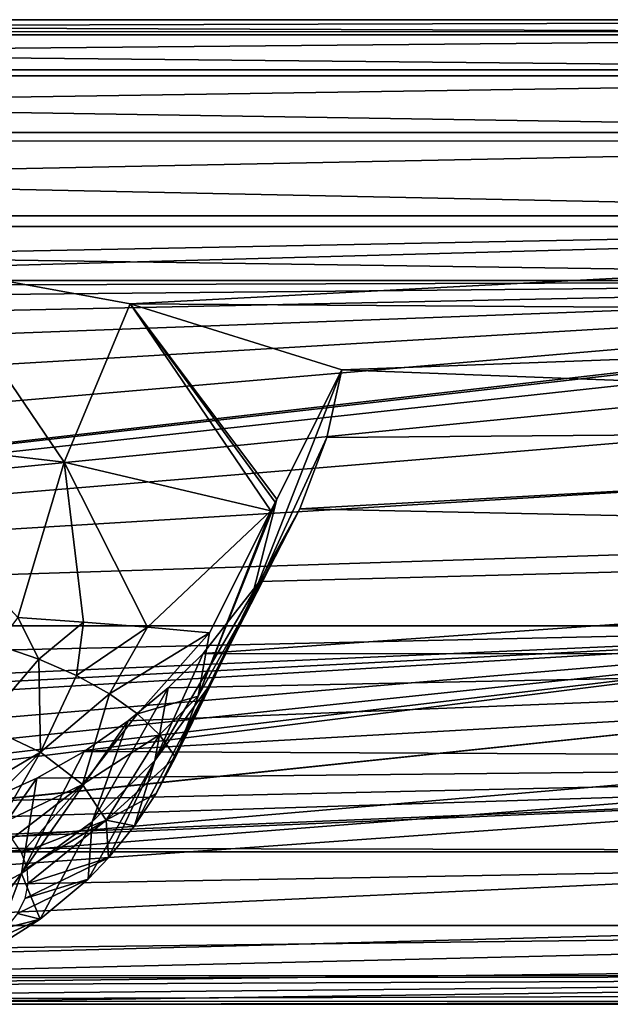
# Model space of a CAD drawing. Header units: millimetres. Extents: x -151 to 151, y -40 to 44.
# Tile 70 of 124: x 12 to 38, y -22 to 22. Entities that reach past the tile are written whole.
import ezdxf

# ---------------------------------------------------------------- set-up
doc = ezdxf.new("R2010")
doc.units = ezdxf.units.MM
doc.header["$LTSCALE"] = 45.597872
for name, color, linetype in [('14', 7, 'CONTINUOUS'), ('15', 7, 'CONTINUOUS'), ('16', 7, 'CONTINUOUS'), ('17', 7, 'CONTINUOUS'), ('18', 7, 'CONTINUOUS'), ('20', 7, 'CONTINUOUS'), ('21', 7, 'CONTINUOUS'), ('22', 7, 'CONTINUOUS')]:
    doc.layers.add(name, color=color, linetype=linetype)

msp = doc.modelspace()

# ---------------------------------------------------------------- linework, layer by layer
at = {"layer": '14', "color": 7, "linetype": 'CONTINUOUS', "true_color": 0xe0f2ff}
for points in [[(-91, 21.747, -0.294), (-91, 21.219, 4.771), (91, 21.748, -0.293), (-91, 21.747, -0.294)], [(91, 21.084, -5.341), (-91, 21.747, -0.294), (91, 21.748, -0.293), (91, 21.084, -5.341)], [(91, 21.748, -0.293), (-91, 21.219, 4.771), (91, 21.22, 4.771), (91, 21.748, -0.293)], [(-91, 21.083, -5.343), (-91, 21.747, -0.294), (91, 21.084, -5.341), (-91, 21.083, -5.343)], [(-91, 21.219, 4.771), (-91, 19.528, 9.574), (91, 21.22, 4.771), (-91, 21.219, 4.771)], [(91, 21.22, 4.771), (-91, 19.528, 9.574), (91, 19.53, 9.574), (91, 21.22, 4.771)], [(91, 19.265, -10.096), (-91, 21.083, -5.343), (91, 21.084, -5.341), (91, 19.265, -10.096)], [(-91, 19.262, -10.099), (-91, 21.083, -5.343), (91, 19.265, -10.096), (-91, 19.262, -10.099)], [(-91, 19.528, 9.574), (-91, 16.766, 13.854), (91, 19.53, 9.574), (-91, 19.528, 9.574)], [(91, 19.53, 9.574), (-91, 16.766, 13.854), (91, 16.769, 13.852), (91, 19.53, 9.574)], [(91, 16.389, -14.299), (-91, 19.262, -10.099), (91, 19.265, -10.096), (91, 16.389, -14.299)], [(-91, 16.387, -14.301), (-91, 19.262, -10.099), (91, 16.389, -14.299), (-91, 16.387, -14.301)], [(-91, 16.766, 13.854), (-91, 13.085, 17.373), (91, 16.769, 13.852), (-91, 16.766, 13.854)], [(91, 16.769, 13.852), (-91, 13.085, 17.373), (91, 13.088, 17.371), (91, 16.769, 13.852)], [(91, 12.615, -17.718), (-91, 16.387, -14.301), (91, 16.389, -14.299), (91, 12.615, -17.718)], [(-91, 12.614, -17.719), (-91, 16.387, -14.301), (91, 12.615, -17.718), (-91, 12.614, -17.719)], [(-91, 13.085, 17.373), (0, 11.292, 18.589), (91, 13.088, 17.371), (-91, 13.085, 17.373)], [(0, 11.292, 18.589), (8.197, 10.797, 18.881), (91, 13.088, 17.371), (0, 11.292, 18.589)], [(8.197, 10.797, 18.881), (16.957, 9.198, 19.709), (91, 13.088, 17.371), (8.197, 10.797, 18.881)], [(91, 13.088, 17.371), (16.957, 9.198, 19.709), (91, 8.691, 19.938), (91, 13.088, 17.371)], [(74.01, 10.219, -19.2), (-91, 12.614, -17.719), (91, 12.615, -17.718), (74.01, 10.219, -19.2)], [(-91, 12.614, -17.719), (74.01, 10.219, -19.2), (-74.01, 10.219, -19.2), (-91, 12.614, -17.719)], [(16.957, 9.198, 19.709), (26.321, 6.277, 20.825), (91, 8.691, 19.938), (16.957, 9.198, 19.709)], [(91, 8.691, 19.938), (26.321, 6.277, 20.825), (91, 3.818, 21.412), (91, 8.691, 19.938)], [(26.321, 6.277, 20.825), (25.652, 3.289, 21.5), (91, 3.818, 21.412), (26.321, 6.277, 20.825)], [(25.652, 3.289, 21.5), (24.467, 0.142, 21.75), (91, 3.818, 21.412), (25.652, 3.289, 21.5)], [(91, 3.818, 21.412), (24.467, 0.142, 21.75), (91, -1.264, 21.713), (91, 3.818, 21.412)], [(24.467, 0.142, 21.75), (22.682, -3.071, 21.532), (91, -1.264, 21.713), (24.467, 0.142, 21.75)], [(22.682, -3.071, 21.532), (20.187, -6.247, 20.833), (91, -1.264, 21.713), (22.682, -3.071, 21.532)], [(91, -1.264, 21.713), (20.187, -6.247, 20.833), (91, -6.278, 20.824), (91, -1.264, 21.713)], [(16.877, -9.231, 19.694), (14.926, -10.583, 19.002), (91, -6.278, 20.824), (16.877, -9.231, 19.694)], [(91, -6.278, 20.824), (14.926, -10.583, 19.002), (91, -10.948, 18.794), (91, -6.278, 20.824)], [(18.646, -7.77, 20.315), (16.877, -9.231, 19.694), (91, -6.278, 20.824), (18.646, -7.77, 20.315)], [(20.187, -6.247, 20.833), (18.646, -7.77, 20.315), (91, -6.278, 20.824), (20.187, -6.247, 20.833)], [(14.926, -10.583, 19.002), (12.833, -11.756, 18.299), (91, -10.948, 18.794), (14.926, -10.583, 19.002)], [(4.083, -14.542, 16.173), (0, -14.844, 15.897), (91, -10.948, 18.794), (4.083, -14.542, 16.173)], [(91, -10.948, 18.794), (0, -14.844, 15.897), (91, -15.018, 15.733), (91, -10.948, 18.794)], [(8.411, -13.555, 17.01), (4.083, -14.542, 16.173), (91, -10.948, 18.794), (8.411, -13.555, 17.01)], [(10.61, -12.768, 17.608), (8.411, -13.555, 17.01), (91, -10.948, 18.794), (10.61, -12.768, 17.608)], [(12.833, -11.756, 18.299), (10.61, -12.768, 17.608), (91, -10.948, 18.794), (12.833, -11.756, 18.299)], [(0, -14.844, 15.897), (-91, -15.015, 15.735), (91, -15.018, 15.733), (0, -14.844, 15.897)], [(-91, -15.015, 15.735), (-91, -18.262, 11.813), (91, -15.018, 15.733), (-91, -15.015, 15.735)], [(91, -15.018, 15.733), (-91, -18.262, 11.813), (91, -18.264, 11.811), (91, -15.018, 15.733)], [(-91, -18.262, 11.813), (-91, -20.508, 7.243), (91, -18.264, 11.811), (-91, -18.262, 11.813)], [(91, -18.264, 11.811), (-91, -20.508, 7.243), (0, -20.47, 7.35), (91, -18.264, 11.811)], [(91, -20.509, 7.242), (91, -18.264, 11.811), (0, -20.47, 7.35), (91, -20.509, 7.242)], [(2.79, -20.587, 7.017), (91, -20.509, 7.242), (0, -20.47, 7.35), (2.79, -20.587, 7.017)], [(5.434, -20.897, 6.03), (91, -20.509, 7.242), (2.79, -20.587, 7.017), (5.434, -20.897, 6.03)], [(7.748, -21.287, 4.466), (91, -20.509, 7.242), (5.434, -20.897, 6.03), (7.748, -21.287, 4.466)], [(9.606, -21.613, 2.44), (91, -20.509, 7.242), (7.748, -21.287, 4.466), (9.606, -21.613, 2.44)], [(91, -21.631, 2.275), (91, -20.509, 7.242), (9.606, -21.613, 2.44), (91, -21.631, 2.275)], [(10.962, -21.75), (91, -21.631, 2.275), (9.606, -21.613, 2.44), (10.962, -21.75)], [(75, -21.75), (91, -21.631, 2.275), (10.962, -21.75), (75, -21.75)]]:
    msp.add_3dface(points, dxfattribs=at)
at = {"layer": '15', "color": 7, "linetype": 'CONTINUOUS', "true_color": 0xe0f2ff}
for points in [[(-75, -21.75, -32), (75, -21.75, -32), (-2.874, -21.75, -15.996), (-75, -21.75, -32)], [(-2.874, -21.75, -15.996), (75, -21.75, -32), (0, -21.75, -16.35), (-2.874, -21.75, -15.996)], [(0, -21.75, -16.35), (75, -21.75, -32), (2.874, -21.75, -15.996), (0, -21.75, -16.35)], [(2.874, -21.75, -15.996), (75, -21.75, -32), (5.577, -21.75, -14.955), (2.874, -21.75, -15.996)], [(5.577, -21.75, -14.955), (75, -21.75, -32), (7.947, -21.75, -13.289), (5.577, -21.75, -14.955)], [(7.947, -21.75, -13.289), (75, -21.75, -32), (9.843, -21.75, -11.098), (7.947, -21.75, -13.289)], [(9.843, -21.75, -11.098), (75, -21.75, -32), (11.15, -21.75, -8.512), (9.843, -21.75, -11.098)], [(75, -21.75, -32), (75, -21.75), (10.962, -21.75), (75, -21.75, -32)], [(75, -21.75, -32), (10.962, -21.75), (11.726, -21.75, -2.792), (75, -21.75, -32)], [(11.15, -21.75, -8.512), (75, -21.75, -32), (11.79, -21.75, -5.687), (11.15, -21.75, -8.512)], [(11.79, -21.75, -5.687), (75, -21.75, -32), (11.726, -21.75, -2.792), (11.79, -21.75, -5.687)]]:
    msp.add_3dface(points, dxfattribs=at)
at = {"layer": '16', "color": 7, "linetype": 'CONTINUOUS', "true_color": 0xe0f2ff}
for points in [[(59.016, -5.035, -32), (59.117, -7.678, -32), (-71.32, -21.321, -32), (59.016, -5.035, -32)], [(59.016, -5.035, -32), (-71.32, -21.321, -32), (-67.838, -20.058, -32), (59.016, -5.035, -32)], [(59.016, -5.035, -32), (-67.838, -20.058, -32), (-64.74, -18.027, -32), (59.016, -5.035, -32)], [(59.016, -5.035, -32), (-64.74, -18.027, -32), (-62.191, -15.338, -32), (59.016, -5.035, -32)], [(59.016, -5.035, -32), (-62.191, -15.338, -32), (-60.329, -12.136, -32), (59.016, -5.035, -32)], [(59.016, -5.035, -32), (-60.329, -12.136, -32), (-59.959, -11.207, -32), (59.016, -5.035, -32)], [(-59.649, -10.262, -32), (59.016, -5.035, -32), (-59.959, -11.207, -32), (-59.649, -10.262, -32)], [(59.016, -5.035, -32), (-59.649, -10.262, -32), (-59.116, -7.677, -32), (59.016, -5.035, -32)], [(59.016, -5.035, -32), (-59.116, -7.677, -32), (-59.016, -5.035, -32), (59.016, -5.035, -32)], [(59.117, -7.678, -32), (59.65, -10.263, -32), (-75, -21.75, -32), (59.117, -7.678, -32)], [(59.117, -7.678, -32), (-75, -21.75, -32), (-71.32, -21.321, -32), (59.117, -7.678, -32)], [(-75, -21.75, -32), (59.65, -10.263, -32), (59.955, -11.194, -32), (-75, -21.75, -32)], [(60.317, -12.108, -32), (-75, -21.75, -32), (59.955, -11.194, -32), (60.317, -12.108, -32)], [(60.317, -12.108, -32), (62.177, -15.319, -32), (-75, -21.75, -32), (60.317, -12.108, -32)], [(62.177, -15.319, -32), (64.726, -18.015, -32), (-75, -21.75, -32), (62.177, -15.319, -32)], [(64.726, -18.015, -32), (67.827, -20.052, -32), (-75, -21.75, -32), (64.726, -18.015, -32)], [(67.827, -20.052, -32), (71.314, -21.32, -32), (-75, -21.75, -32), (67.827, -20.052, -32)], [(71.314, -21.32, -32), (75, -21.75, -32), (-75, -21.75, -32), (71.314, -21.32, -32)]]:
    msp.add_3dface(points, dxfattribs=at)
at = {"layer": '17', "color": 7, "linetype": 'CONTINUOUS', "true_color": 0xe0f2ff}
for points in [[(74.01, 10.219, -19.2), (-71.191, 9.79, -19.56), (-74.01, 10.219, -19.2), (74.01, 10.219, -19.2)], [(74.01, 10.219, -19.2), (-68.404, 8.827, -20.368), (-71.191, 9.79, -19.56), (74.01, 10.219, -19.2)], [(74.01, 10.219, -19.2), (-65.709, 7.276, -21.669), (-68.404, 8.827, -20.368), (74.01, 10.219, -19.2)], [(74.01, 10.219, -19.2), (-63.223, 5.081, -23.511), (-65.709, 7.276, -21.669), (74.01, 10.219, -19.2)], [(74.01, 10.219, -19.2), (-61.13, 2.226, -25.907), (-63.223, 5.081, -23.511), (74.01, 10.219, -19.2)], [(74.01, 10.219, -19.2), (-59.656, -1.215, -28.795), (-61.13, 2.226, -25.907), (74.01, 10.219, -19.2)], [(74.01, 10.219, -19.2), (-59.016, -5.035, -32), (-59.656, -1.215, -28.795), (74.01, 10.219, -19.2)], [(74.01, 10.219, -19.2), (71.191, 9.79, -19.56), (-59.016, -5.035, -32), (74.01, 10.219, -19.2)], [(71.191, 9.79, -19.56), (68.404, 8.827, -20.368), (-59.016, -5.035, -32), (71.191, 9.79, -19.56)], [(68.404, 8.827, -20.368), (65.709, 7.276, -21.669), (-59.016, -5.035, -32), (68.404, 8.827, -20.368)], [(65.709, 7.276, -21.669), (63.223, 5.081, -23.511), (-59.016, -5.035, -32), (65.709, 7.276, -21.669)], [(63.223, 5.081, -23.511), (61.129, 2.226, -25.907), (-59.016, -5.035, -32), (63.223, 5.081, -23.511)], [(61.129, 2.226, -25.907), (59.656, -1.216, -28.795), (-59.016, -5.035, -32), (61.129, 2.226, -25.907)], [(59.656, -1.216, -28.795), (59.016, -5.035, -32), (-59.016, -5.035, -32), (59.656, -1.216, -28.795)]]:
    msp.add_3dface(points, dxfattribs=at)
at = {"layer": '18', "color": 7, "linetype": 'CONTINUOUS', "true_color": 0xe0f2ff}
for points in [[(8.197, 10.797, 18.881), (4.701, 3.292, 56.755), (14.038, 2.205, 56.564), (8.197, 10.797, 18.881)], [(16.957, 9.198, 19.709), (8.197, 10.797, 18.881), (14.038, 2.205, 56.564), (16.957, 9.198, 19.709)], [(16.957, 9.198, 19.709), (14.038, 2.205, 56.564), (23.18, 0.046, 56.196), (16.957, 9.198, 19.709)], [(26.321, 6.277, 20.825), (16.957, 9.198, 19.709), (23.445, 0.572, 53.211), (26.321, 6.277, 20.825)], [(16.957, 9.198, 19.709), (23.18, 0.046, 56.196), (23.375, 0.435, 53.993), (16.957, 9.198, 19.709)], [(16.957, 9.198, 19.709), (23.375, 0.435, 53.993), (23.445, 0.572, 53.211), (16.957, 9.198, 19.709)], [(4.701, 3.292, 56.755), (11.997, -4.661, 92.344), (14.038, 2.205, 56.564), (4.701, 3.292, 56.755)], [(11.997, -4.661, 92.344), (14.898, -4.865, 90.824), (14.038, 2.205, 56.564), (11.997, -4.661, 92.344)], [(14.898, -4.865, 90.824), (17.725, -5.086, 88.969), (14.038, 2.205, 56.564), (14.898, -4.865, 90.824)], [(14.038, 2.205, 56.564), (17.725, -5.086, 88.969), (23.18, 0.046, 56.196), (14.038, 2.205, 56.564)], [(17.725, -5.086, 88.969), (20.466, -5.337, 86.756), (23.18, 0.046, 56.196), (17.725, -5.086, 88.969)]]:
    msp.add_3dface(points, dxfattribs=at)
at = {"layer": '20', "color": 7, "linetype": 'CONTINUOUS', "true_color": 0xe0f2ff}
for points in [[(25.652, 3.289, 21.5), (26.321, 6.277, 20.825), (22.277, -4.015, 52.398), (25.652, 3.289, 21.5)], [(26.321, 6.277, 20.825), (23.445, 0.572, 53.211), (22.277, -4.015, 52.398), (26.321, 6.277, 20.825)], [(24.467, 0.142, 21.75), (25.652, 3.289, 21.5), (22.277, -4.015, 52.398), (24.467, 0.142, 21.75)], [(23.445, 0.572, 53.211), (23.375, 0.435, 53.993), (19.974, -8.131, 84.134), (23.445, 0.572, 53.211)], [(23.445, 0.572, 53.211), (19.974, -8.131, 84.134), (22.277, -4.015, 52.398), (23.445, 0.572, 53.211)], [(23.375, 0.435, 53.993), (23.18, 0.046, 56.196), (19.974, -8.131, 84.134), (23.375, 0.435, 53.993)], [(23.18, 0.046, 56.196), (20.466, -5.337, 86.756), (19.974, -8.131, 84.134), (23.18, 0.046, 56.196)], [(22.682, -3.071, 21.532), (24.467, 0.142, 21.75), (20.403, -7.776, 51.734), (22.682, -3.071, 21.532)], [(24.467, 0.142, 21.75), (22.277, -4.015, 52.398), (20.403, -7.776, 51.734), (24.467, 0.142, 21.75)], [(20.187, -6.247, 20.833), (22.682, -3.071, 21.532), (18.049, -10.972, 51.171), (20.187, -6.247, 20.833)], [(22.682, -3.071, 21.532), (20.403, -7.776, 51.734), (18.049, -10.972, 51.171), (22.682, -3.071, 21.532)], [(19.974, -8.131, 84.134), (18.972, -10.83, 81.698), (22.277, -4.015, 52.398), (19.974, -8.131, 84.134)], [(22.277, -4.015, 52.398), (18.972, -10.83, 81.698), (20.403, -7.776, 51.734), (22.277, -4.015, 52.398)], [(18.646, -7.77, 20.315), (20.187, -6.247, 20.833), (18.049, -10.972, 51.171), (18.646, -7.77, 20.315)], [(16.877, -9.231, 19.694), (18.646, -7.77, 20.315), (15.287, -13.691, 50.691), (16.877, -9.231, 19.694)], [(18.646, -7.77, 20.315), (18.049, -10.972, 51.171), (15.287, -13.691, 50.691), (18.646, -7.77, 20.315)], [(18.108, -12.444, 80.229), (17.159, -13.87, 78.832), (20.403, -7.776, 51.734), (18.108, -12.444, 80.229)], [(20.403, -7.776, 51.734), (17.159, -13.87, 78.832), (18.049, -10.972, 51.171), (20.403, -7.776, 51.734)], [(18.972, -10.83, 81.698), (18.108, -12.444, 80.229), (20.403, -7.776, 51.734), (18.972, -10.83, 81.698)], [(14.926, -10.583, 19.002), (16.877, -9.231, 19.694), (12.154, -15.974, 50.289), (14.926, -10.583, 19.002)], [(16.877, -9.231, 19.694), (15.287, -13.691, 50.691), (12.154, -15.974, 50.289), (16.877, -9.231, 19.694)], [(12.833, -11.756, 18.299), (14.926, -10.583, 19.002), (12.154, -15.974, 50.289), (12.833, -11.756, 18.299)], [(16.006, -15.285, 77.333), (15.101, -16.22, 76.268), (18.049, -10.972, 51.171), (16.006, -15.285, 77.333)], [(18.049, -10.972, 51.171), (15.101, -16.22, 76.268), (15.287, -13.691, 50.691), (18.049, -10.972, 51.171)], [(17.159, -13.87, 78.832), (16.006, -15.285, 77.333), (18.049, -10.972, 51.171), (17.159, -13.87, 78.832)], [(10.61, -12.768, 17.608), (12.833, -11.756, 18.299), (8.623, -17.789, 49.969), (10.61, -12.768, 17.608)], [(12.833, -11.756, 18.299), (12.154, -15.974, 50.289), (8.623, -17.789, 49.969), (12.833, -11.756, 18.299)], [(15.287, -13.691, 50.691), (12.985, -17.987, 74.004), (12.154, -15.974, 50.289), (15.287, -13.691, 50.691)], [(15.101, -16.22, 76.268), (12.985, -17.987, 74.004), (15.287, -13.691, 50.691), (15.101, -16.22, 76.268)], [(12.154, -15.974, 50.289), (8.908, -20.236, 70.272), (8.623, -17.789, 49.969), (12.154, -15.974, 50.289)], [(10.911, -19.292, 72.005), (8.908, -20.236, 70.272), (12.154, -15.974, 50.289), (10.911, -19.292, 72.005)], [(12.985, -17.987, 74.004), (10.911, -19.292, 72.005), (12.154, -15.974, 50.289), (12.985, -17.987, 74.004)]]:
    msp.add_3dface(points, dxfattribs=at)
at = {"layer": '21', "color": 7, "linetype": 'CONTINUOUS', "true_color": 0xe0f2ff}
for points in [[(11.072, -5.863, 91.882), (10.437, -9.398, 89.315), (12.928, -6.496, 90.584), (11.072, -5.863, 91.882)], [(10.437, -9.398, 89.315), (12.997, -10.604, 86.842), (12.928, -6.496, 90.584), (10.437, -9.398, 89.315)], [(12.928, -6.496, 90.584), (12.997, -10.604, 86.842), (14.597, -7.222, 89.095), (12.928, -6.496, 90.584)], [(14.597, -7.222, 89.095), (12.997, -10.604, 86.842), (16.056, -8.031, 87.437), (14.597, -7.222, 89.095)], [(12.997, -10.604, 86.842), (14.851, -12.037, 83.904), (16.056, -8.031, 87.437), (12.997, -10.604, 86.842)], [(16.056, -8.031, 87.437), (14.851, -12.037, 83.904), (17.283, -8.911, 85.632), (16.056, -8.031, 87.437)], [(17.283, -8.911, 85.632), (14.851, -12.037, 83.904), (18.259, -9.849, 83.71), (17.283, -8.911, 85.632)], [(12.997, -10.604, 86.842), (10.437, -9.398, 89.315), (9.444, -12.702, 86.288), (12.997, -10.604, 86.842)], [(14.851, -12.037, 83.904), (15.897, -13.619, 80.661), (18.259, -9.849, 83.71), (14.851, -12.037, 83.904)], [(15.897, -13.619, 80.661), (18.972, -10.83, 81.698), (18.259, -9.849, 83.71), (15.897, -13.619, 80.661)], [(10.368, -13.237, 85.192), (12.997, -10.604, 86.842), (9.444, -12.702, 86.288), (10.368, -13.237, 85.192)], [(11.135, -13.817, 84.001), (12.997, -10.604, 86.842), (10.368, -13.237, 85.192), (11.135, -13.817, 84.001)], [(14.851, -12.037, 83.904), (12.997, -10.604, 86.842), (11.135, -13.817, 84.001), (14.851, -12.037, 83.904)], [(18.108, -12.444, 80.229), (18.972, -10.83, 81.698), (15.897, -13.619, 80.661), (18.108, -12.444, 80.229)], [(11.734, -14.435, 82.736), (14.851, -12.037, 83.904), (11.135, -13.817, 84.001), (11.734, -14.435, 82.736)], [(12.156, -15.079, 81.413), (14.851, -12.037, 83.904), (11.734, -14.435, 82.736), (12.156, -15.079, 81.413)], [(15.897, -13.619, 80.661), (14.851, -12.037, 83.904), (12.156, -15.079, 81.413), (15.897, -13.619, 80.661)], [(17.159, -13.87, 78.832), (18.108, -12.444, 80.229), (15.897, -13.619, 80.661), (17.159, -13.87, 78.832)], [(12.394, -15.742, 80.054), (15.897, -13.619, 80.661), (12.156, -15.079, 81.413), (12.394, -15.742, 80.054)], [(12.445, -16.413, 78.68), (15.897, -13.619, 80.661), (12.394, -15.742, 80.054), (12.445, -16.413, 78.68)], [(16.006, -15.285, 77.333), (15.897, -13.619, 80.661), (12.445, -16.413, 78.68), (16.006, -15.285, 77.333)], [(16.006, -15.285, 77.333), (17.159, -13.87, 78.832), (15.897, -13.619, 80.661), (16.006, -15.285, 77.333)], [(15.101, -16.22, 76.268), (16.006, -15.285, 77.333), (12.308, -17.081, 77.309), (15.101, -16.22, 76.268)], [(12.308, -17.081, 77.309), (16.006, -15.285, 77.333), (12.445, -16.413, 78.68), (12.308, -17.081, 77.309)], [(12.985, -17.987, 74.004), (15.101, -16.22, 76.268), (11.984, -17.737, 75.965), (12.985, -17.987, 74.004)], [(11.984, -17.737, 75.965), (15.101, -16.22, 76.268), (12.308, -17.081, 77.309), (11.984, -17.737, 75.965)], [(11.48, -18.37, 74.666), (12.985, -17.987, 74.004), (11.984, -17.737, 75.965), (11.48, -18.37, 74.666)], [(10.911, -19.292, 72.005), (12.985, -17.987, 74.004), (10.802, -18.972, 73.433), (10.911, -19.292, 72.005)], [(10.802, -18.972, 73.433), (12.985, -17.987, 74.004), (11.48, -18.37, 74.666), (10.802, -18.972, 73.433)]]:
    msp.add_3dface(points, dxfattribs=at)
at = {"layer": '22', "color": 7, "linetype": 'CONTINUOUS', "true_color": 0xe0f2ff}
for points in [[(11.997, -4.661, 92.344), (11.072, -5.863, 91.882), (12.928, -6.496, 90.584), (11.997, -4.661, 92.344)], [(14.898, -4.865, 90.824), (11.997, -4.661, 92.344), (12.928, -6.496, 90.584), (14.898, -4.865, 90.824)], [(14.898, -4.865, 90.824), (12.928, -6.496, 90.584), (14.597, -7.222, 89.095), (14.898, -4.865, 90.824)], [(17.725, -5.086, 88.969), (14.898, -4.865, 90.824), (14.597, -7.222, 89.095), (17.725, -5.086, 88.969)], [(17.725, -5.086, 88.969), (14.597, -7.222, 89.095), (16.056, -8.031, 87.437), (17.725, -5.086, 88.969)], [(20.466, -5.337, 86.756), (17.725, -5.086, 88.969), (16.056, -8.031, 87.437), (20.466, -5.337, 86.756)], [(20.466, -5.337, 86.756), (16.056, -8.031, 87.437), (17.283, -8.911, 85.632), (20.466, -5.337, 86.756)], [(19.974, -8.131, 84.134), (20.466, -5.337, 86.756), (17.283, -8.911, 85.632), (19.974, -8.131, 84.134)], [(19.974, -8.131, 84.134), (17.283, -8.911, 85.632), (18.259, -9.849, 83.71), (19.974, -8.131, 84.134)], [(18.972, -10.83, 81.698), (19.974, -8.131, 84.134), (18.259, -9.849, 83.71), (18.972, -10.83, 81.698)]]:
    msp.add_3dface(points, dxfattribs=at)

doc.saveas('drawing.dxf')
